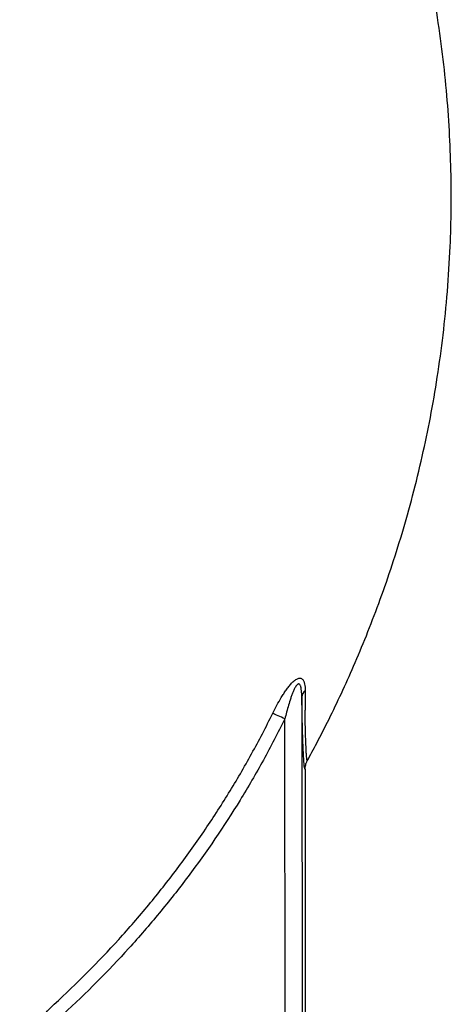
# Model space of a CAD drawing. Header units: millimetres. Extents: x 5255 to 12005, y 4675 to 12925.
# Tile 8 of 15: x 10441 to 11709, y 6571 to 9466. Entities that reach past the tile are written whole.
import ezdxf

# ---------------------------------------------------------------- set-up
doc = ezdxf.new("R2010")
doc.units = ezdxf.units.MM
doc.header["$LTSCALE"] = 5

msp = doc.modelspace()

# ---------------------------------------------------------------- linework, layer by layer
at = {"color": 7, "linetype": 'Continuous', "lineweight": 25}
for p, q in [((11269.8, 7474.2), (11270.8, 5800.2)), ((11220.8, 5800.2), (11219.9, 7409.7)), ((11279.5, 7262.5), (11279.5, 5800.2))]:
    msp.add_line(p, q, dxfattribs=at)
at = {"color": 7, "linetype": 'Continuous', "lineweight": 25, "flags": 128}
msp.add_lwpolyline([(11219.9, 7409.7), (11214.8, 7412.2), (11209.8, 7414.7), (11204.9, 7417), (11200.2, 7419.3), (11195.8, 7421.4), (11191.6, 7423.3), (11187.9, 7425.1), (11184.5, 7426.6)], dxfattribs=at)
at = {"color": 7, "linetype": 'Continuous', "lineweight": 25}
msp.add_arc((11296.8, 7472.6), 27, 129.6345, 176.6701, dxfattribs=at)
for points, knots in [([(11285.5, 7286.6), (11294.9, 7303.8), (11317, 7344.4), (11350.4, 7410.6), (11386.7, 7486), (11423.4, 7567.7), (11460.2, 7655.9), (11496.7, 7750.8), (11531.8, 7851), (11565.1, 7956.4), (11596.1, 8067.2), (11623.8, 8180.9), (11648.1, 8297.3), (11668.6, 8416.2), (11685.4, 8539.7), (11698.2, 8667.7), (11705.8, 8791.5), (11708.9, 8910.5), (11708.2, 9024), (11703.7, 9140.1), (11695, 9258.9), (11681.8, 9380.1), (11664, 9503.6), (11642.1, 9623.9), (11616.6, 9740.7), (11588, 9853.7), (11554.8, 9968.1), (11517, 10083.5), (11474.1, 10199.9), (11426.3, 10316.9), (11373.8, 10434.5), (11334.7, 10511.7), (11315, 10550.6)], [0, 0, 0, 0, 0.017332, 0.040795, 0.065426, 0.09122, 0.119845, 0.149772, 0.180999, 0.213526, 0.247355, 0.282487, 0.31681, 0.352302, 0.38897, 0.426821, 0.465868, 0.498451, 0.531838, 0.566038, 0.601063, 0.636926, 0.67364, 0.711222, 0.744834, 0.77914, 0.814154, 0.849897, 0.886387, 0.923597, 0.961471, 1, 1, 1, 1]), ([(11184.5, 7426.6), (11188.4, 7434.5), (11192.4, 7442.3), (11200.7, 7457.8), (11205, 7465.5), (11211.8, 7476.8), (11214.1, 7480.5), (11218.8, 7487.8), (11221.2, 7491.4), (11226.2, 7498.4), (11228.7, 7501.9), (11234, 7508.5), (11236.7, 7511.7), (11242.2, 7517.6), (11245.1, 7520.3), (11249.5, 7523.8), (11251, 7524.9), (11253.9, 7526.7), (11255.4, 7527.5), (11258.3, 7528.8), (11259.7, 7529.2), (11262.4, 7529.7), (11263.7, 7529.8), (11266.2, 7529.5), (11267.3, 7529.2), (11269.4, 7528.2), (11270.4, 7527.5), (11272.1, 7525.9), (11272.9, 7525), (11274.3, 7522.9), (11275, 7521.8), (11276.6, 7518.1), (11277.4, 7515.4), (11278.6, 7509.6), (11279, 7506.5), (11279.5, 7500.1), (11279.6, 7496.8), (11279.6, 7493.4)], [0, 0, 0, 0, 0.125, 0.125, 0.25, 0.25, 0.3125, 0.3125, 0.375, 0.375, 0.4375, 0.4375, 0.5, 0.5, 0.5625, 0.5625, 0.59375, 0.59375, 0.625, 0.625, 0.65625, 0.65625, 0.6875, 0.6875, 0.71875, 0.71875, 0.75, 0.75, 0.78125, 0.78125, 0.8125, 0.8125, 0.875, 0.875, 0.9375, 0.9375, 1, 1, 1, 1]), ([(11269.8, 7474.2), (11269.8, 7477.4), (11269.7, 7480.5), (11269.4, 7486.8), (11269.2, 7489.9), (11268.6, 7496), (11268.1, 7498.9), (11267.2, 7503.1), (11266.8, 7504.5), (11266, 7507), (11265.5, 7508.3), (11264.3, 7510.4), (11263.6, 7511.3), (11262.3, 7512.3), (11261.8, 7512.5), (11260.9, 7512.7), (11260.4, 7512.8), (11259.3, 7512.6), (11258.8, 7512.4), (11257.7, 7511.8), (11257.1, 7511.4), (11255.6, 7510.1), (11254.6, 7509), (11252.7, 7506.5), (11251.8, 7505.1), (11250.1, 7502.3), (11249.3, 7500.8), (11247, 7496.3), (11245.6, 7493.2), (11242.9, 7486.8), (11241.7, 7483.6), (11239.3, 7477.1), (11238.1, 7473.8), (11234.8, 7463.8), (11232.7, 7457.1), (11228.8, 7443.7), (11226.9, 7436.9), (11223.3, 7423.4), (11221.6, 7416.6), (11219.9, 7409.7)], [0, 0, 0, 0, 0.0625, 0.0625, 0.125, 0.125, 0.1875, 0.1875, 0.21875, 0.21875, 0.25, 0.25, 0.28125, 0.28125, 0.296875, 0.296875, 0.3125, 0.3125, 0.328125, 0.328125, 0.34375, 0.34375, 0.375, 0.375, 0.40625, 0.40625, 0.4375, 0.4375, 0.5, 0.5, 0.5625, 0.5625, 0.625, 0.625, 0.75, 0.75, 0.875, 0.875, 1, 1, 1, 1]), ([(11279.5, 7262.5), (11279.1, 7261.7), (11278.6, 7262.2), (11277.7, 7265.5), (11277.3, 7268.4), (11276.6, 7274.5), (11276.4, 7276.9), (11276.1, 7280.9), (11276, 7282.3), (11275.8, 7285.2), (11275.7, 7286.8), (11275.1, 7294.9), (11274.7, 7302.5), (11273.9, 7319.8), (11273.5, 7329.5), (11272.9, 7345.7), (11272.7, 7351.3), (11272.4, 7360.2), (11272.3, 7363.2), (11272.1, 7367.8), (11272.1, 7369.4), (11272, 7372.5), (11271.9, 7374.1), (11271.8, 7379), (11271.7, 7382.4), (11271.5, 7389.4), (11271.4, 7393), (11271.1, 7404.2), (11271, 7412.1), (11270.5, 7436.9), (11270.1, 7454.9), (11269.8, 7474.2)], [0, 0, 0, 0, 0.125, 0.125, 0.25, 0.25, 0.3125, 0.3125, 0.34375, 0.34375, 0.375, 0.375, 0.5, 0.5, 0.625, 0.625, 0.6875, 0.6875, 0.71875, 0.71875, 0.734375, 0.734375, 0.75, 0.75, 0.78125, 0.78125, 0.8125, 0.8125, 0.875, 0.875, 1, 1, 1, 1]), ([(11279.6, 7493.4), (11279.4, 7474.2), (11279.2, 7456.2), (11279.1, 7435.5), (11279, 7431.4), (11279, 7423.5), (11279, 7419.6), (11279, 7412.2), (11278.9, 7408.6), (11278.9, 7403.3), (11278.9, 7401.6), (11278.9, 7399.1), (11278.9, 7397.9), (11279, 7396.6), (11279, 7395.8), (11278.9, 7395.4), (11279, 7395)], [0, 0, 0, 0, 0.5, 0.5, 0.625, 0.625, 0.75, 0.75, 0.875, 0.875, 0.9375, 0.9375, 0.96875, 0.984375, 0.984375, 1, 1, 1, 1]), ([(10542.6, 6570.8), (10608.8, 6631.6), (10671.9, 6695.2), (10762.1, 6794.7), (10791.5, 6828.6), (10834.4, 6880.5), (10848.5, 6898), (10876.2, 6933.2), (10903.6, 6968.8), (10930.1, 7005), (10956.2, 7041.5), (10969.1, 7059.9), (11006.9, 7115.5), (11031.3, 7153.1), (11078.2, 7229.4), (11100.7, 7268.1), (11133.1, 7326.9), (11143.7, 7346.7), (11164.4, 7386.4), (11174.6, 7406.4), (11184.5, 7426.6)], [0, 0, 0, 0, 0.25, 0.25, 0.375, 0.375, 0.4375, 0.4375, 0.5, 0.5625, 0.5625, 0.625, 0.625, 0.75, 0.75, 0.875, 0.875, 0.9375, 0.9375, 1, 1, 1, 1]), ([(11219.9, 7409.7), (11209.8, 7389.3), (11199.5, 7369), (11178.5, 7328.6), (11167.8, 7308.6), (11135, 7249), (11112.2, 7209.8), (11041.1, 7094), (10990.1, 7019.1), (10922, 6928.3), (10908.1, 6910.2), (10880, 6874.5), (10865.7, 6856.8), (10822.2, 6804), (10792.4, 6769.6), (10700.8, 6668.5), (10636.7, 6603.9), (10569.5, 6542.2)], [0, 0, 0, 0, 0.0625, 0.0625, 0.125, 0.125, 0.25, 0.25, 0.5, 0.5, 0.5625, 0.5625, 0.625, 0.625, 0.75, 0.75, 1, 1, 1, 1]), ([(11279, 7395), (11279, 7394.7), (11279, 7394.4), (11279, 7393.8), (11279, 7393), (11279.1, 7391), (11279.1, 7387), (11279.2, 7383.7), (11279.4, 7377.2), (11279.5, 7373), (11279.9, 7360.8), (11280.1, 7353.2), (11280.9, 7332.2), (11281.4, 7320.5), (11282.2, 7306.5), (11282.5, 7302.5), (11283.1, 7295.7), (11283.4, 7293), (11284.1, 7288.9), (11284.4, 7287.5), (11285, 7286), (11285.3, 7285.9), (11285.7, 7286.5)], [0, 0, 0, 0, 0.003906, 0.003906, 0.007812, 0.015625, 0.03125, 0.0625, 0.0625, 0.125, 0.125, 0.25, 0.25, 0.5, 0.5, 0.625, 0.625, 0.75, 0.75, 0.875, 0.875, 1, 1, 1, 1]), ([(11279.5, 7262.5), (11279.5, 7266.7), (11280, 7270.8), (11281.6, 7276.8), (11282.2, 7278.8), (11283.4, 7281.8), (11283.8, 7282.7), (11284.7, 7284.6), (11285.2, 7285.6), (11285.7, 7286.5)], [0, 0, 0, 0, 0.5, 0.5, 0.75, 0.75, 0.875, 0.875, 1, 1, 1, 1]), ([(10441.3, 6411.5), (10441.5, 6414), (10441.9, 6416.6), (10442.8, 6420.9), (10443.1, 6422.3), (10444, 6425.3), (10444.4, 6426.8), (10446.9, 6434.4), (10449.4, 6440.8), (10454, 6450.7), (10455.6, 6454.1), (10459.1, 6460.9), (10460.9, 6464.4), (10466.7, 6474.8), (10470.9, 6481.8), (10479.7, 6495.7), (10484.5, 6502.8), (10492, 6513.3), (10494.6, 6516.8), (10499.9, 6523.9), (10502.7, 6527.4), (10511.1, 6537.8), (10517, 6544.7), (10529.3, 6558), (10535.8, 6564.6), (10542.6, 6570.8)], [0, 0, 0, 0, 0.0625, 0.0625, 0.09375, 0.09375, 0.125, 0.125, 0.25, 0.25, 0.3125, 0.3125, 0.375, 0.375, 0.5, 0.5, 0.625, 0.625, 0.6875, 0.6875, 0.75, 0.75, 0.875, 0.875, 1, 1, 1, 1])]:
    msp.add_open_spline(points, degree=3, knots=knots, dxfattribs=at)

doc.saveas('drawing.dxf')
